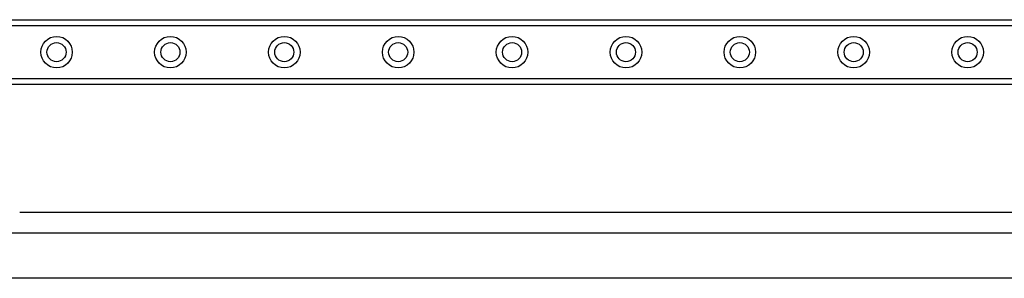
# Model space of a CAD drawing. Header units: inches. Extents: x 6 to 216, y 11 to 118.
# Tile 40 of 212: x 24.17 to 32.68, y 20.37 to 22.61. Entities that reach past the tile are written whole.
import ezdxf

# ---------------------------------------------------------------- set-up
doc = ezdxf.new("R2010")
doc.units = ezdxf.units.IN
doc.header["$MEASUREMENT"] = 0
doc.layers.add('Visible Edges(ANSI)', color=7, linetype='Continuous', lineweight=25)
doc.layers.add('Visible Tangent Edges(ANSI)', color=7, linetype='Continuous', lineweight=25)

msp = doc.modelspace()

# ---------------------------------------------------------------- linework, layer by layer
at = {"layer": 'Visible Edges(ANSI)'}
for p, q in [((8.4176, 22.6067), (38.5987, 22.6067)), ((38.5987, 22.0447), (8.4176, 22.0447)), ((39.2531, 20.9397), (24.1741, 20.9397)), ((23.8921, 20.7631), (40.5701, 20.7631)), ((40.5701, 20.3694), (23.8761, 20.3694))]:
    msp.add_line(p, q, dxfattribs=at)
for centre in [(24.4925, 22.3257), (25.4767, 22.3257), (26.461, 22.3257), (27.4452, 22.3257), (28.4295, 22.3257), (29.4137, 22.3257), (30.398, 22.3257), (31.3822, 22.3257), (32.3665, 22.3257)]:
    msp.add_circle(centre, 0.0825, dxfattribs=at)
at = {"layer": 'Visible Tangent Edges(ANSI)'}
for p, q in [((38.5987, 22.5529), (8.4176, 22.5529)), ((8.4176, 22.0986), (38.5987, 22.0986))]:
    msp.add_line(p, q, dxfattribs=at)
for centre in [(24.4925, 22.3257), (25.4767, 22.3257), (26.461, 22.3257), (27.4452, 22.3257), (28.4295, 22.3257), (29.4137, 22.3257), (30.398, 22.3257), (31.3822, 22.3257), (32.3665, 22.3257)]:
    msp.add_circle(centre, 0.1363, dxfattribs=at)

doc.saveas('drawing.dxf')
